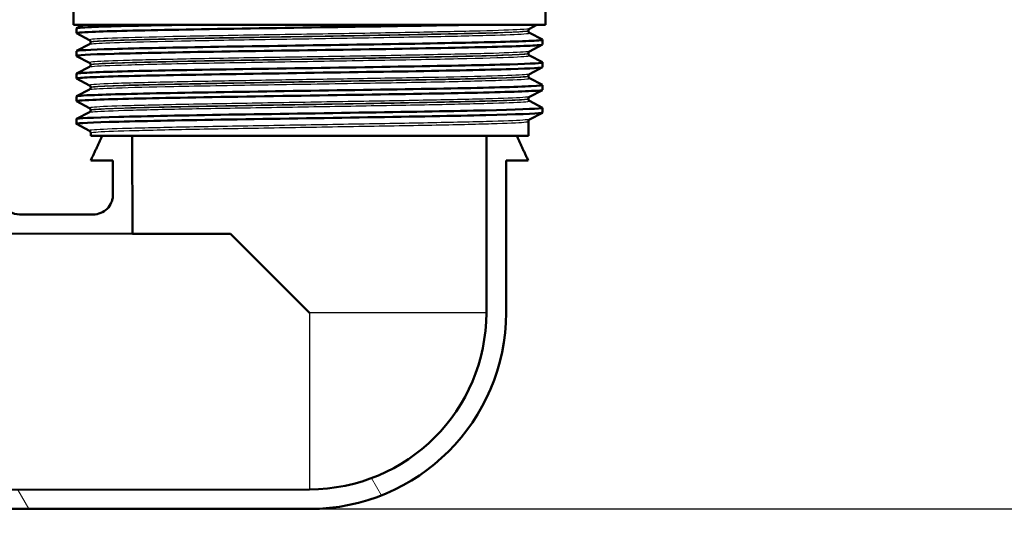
# Model space of a CAD drawing. Header units: millimetres. Extents: x 100 to 2000, y 93 to 2870.
# Tile 9 of 33: x 624 to 724, y 1456 to 1508. Entities that reach past the tile are written whole.
import ezdxf

# ---------------------------------------------------------------- set-up
doc = ezdxf.new("R2010")
doc.units = ezdxf.units.MM
doc.header["$LTSCALE"] = 10
for name, color, linetype, lineweight in [('Dimensions(ISO)', 7, 'Continuous', 25), ('Hatch', 7, 'Continuous', 9), ('Visible Edges(ISO)', 7, 'Continuous', 50), ('Visible Tangent Edges(ISO)', 7, 'Continuous', 25)]:
    doc.layers.add(name, color=color, linetype=linetype, lineweight=lineweight)
doc.styles.add('Text_3.5mm', font='arial.ttf', dxfattribs={"width": 0.9})
doc.dimstyles.new('KS-STANDARD', dxfattribs={"dimscale": 10, "dimtxt": 3.5, "dimasz": 2.5, "dimexe": 3.175, "dimexo": 0, "dimgap": 0.8, "dimtad": 1, "dimdec": 1, "dimrnd": 1e-08, "dimtxsty": 'Text_3.5mm', "dimcen": 0.09, "dimdle": 10, "dimclrd": 7, "dimclre": 7, "dimclrt": 7, "dimadec": 0, "dimazin": 2, "dimtfac": 0.714286, "dimtdec": 4, "dimtmove": 0, "dimatfit": 3, "dimfxl": 1, "dimtolj": 1, "dimlwd": 25, "dimlwe": 25, "dimarcsym": 0})

# ---------------------------------------------------------------- blocks, each defined once
blk = doc.blocks.new('*D7')
at = {"layer": 'Defpoints', "color": 0, "linetype": 'Continuous'}
for p in [(1000.13, 1730.99), (1092.79, 1730.99), (653.37, 1457.81)]:
    blk.add_point(p, dxfattribs=at)
at = {"layer": 'Dimensions(ISO)', "color": 7, "linetype": 'Continuous', "lineweight": 25}
for p, q in [((1000.13, 1730.99), (1124.54, 1730.99)), ((1092.79, 1482.81), (1092.79, 1705.99)), ((653.37, 1457.81), (1124.54, 1457.81))]:
    blk.add_line(p, q, dxfattribs=at)
at = {"layer": 'Dimensions(ISO)', "color": 7, "linetype": 'Continuous'}
for points in [[(1088.63, 1705.99), (1096.96, 1705.99), (1092.79, 1730.99)], [(1088.63, 1482.81), (1096.96, 1482.81), (1092.79, 1457.81)]]:
    blk.add_solid(points, dxfattribs=at)
at = {"layer": 'Dimensions(ISO)', "color": 7, "linetype": 'Continuous', "lineweight": 25, "insert": (1066.91, 1571.56), "char_height": 35, "attachment_point": 4, "rotation": 90, "style": 'Text_3.5mm'}
blk.add_mtext('\\A1;273', dxfattribs=at)
blk = doc.blocks.new('*D9')
at = {"layer": 'Defpoints', "color": 0, "linetype": 'Continuous'}
for p in [(653.37, 1457.81), (1092.79, 1457.81), (926.13, 860.99)]:
    blk.add_point(p, dxfattribs=at)
at = {"layer": 'Dimensions(ISO)', "color": 7, "linetype": 'Continuous', "lineweight": 25}
for p, q in [((653.37, 1457.81), (1124.54, 1457.81)), ((1092.79, 885.99), (1092.79, 1432.81)), ((926.13, 860.99), (1124.54, 860.99))]:
    blk.add_line(p, q, dxfattribs=at)
at = {"layer": 'Dimensions(ISO)', "color": 7, "linetype": 'Continuous'}
for points in [[(1088.63, 1432.81), (1096.96, 1432.81), (1092.79, 1457.81)], [(1088.63, 885.99), (1096.96, 885.99), (1092.79, 860.99)]]:
    blk.add_solid(points, dxfattribs=at)
at = {"layer": 'Dimensions(ISO)', "color": 7, "linetype": 'Continuous', "lineweight": 25, "insert": (1066.92, 1089.09), "char_height": 35, "attachment_point": 4, "rotation": 90, "style": 'Text_3.5mm'}
blk.add_mtext('\\A1;\\fArial|b0|i0;ca. 597', dxfattribs=at)

msp = doc.modelspace()

# ---------------------------------------------------------------- hatches: boundary and pattern name
at = {"layer": 'Hatch'}
h = msp.add_hatch(dxfattribs=at)
h.set_pattern_fill('ANSI31', color=256, scale=254, angle=75, style=0)
h.set_pattern_definition([(120, (0, 0), (-27.4963, -15.875), [])])
edge = h.paths.add_edge_path()
edge.add_line((671.38, 1495.79), (674.44, 1495.79))
edge.add_line((674.44, 1495.79), (675.6, 1493.3))
edge.add_line((675.6, 1493.3), (673.35, 1493.3))
edge.add_line((673.35, 1493.3), (673.35, 1477.79))
edge.add_ellipse((653.37, 1477.79), major_axis=(19.98, 0), ratio=1, start_angle=270, end_angle=360, ccw=False)
edge.add_line((653.37, 1457.81), (593.37, 1457.81))
edge.add_line((593.37, 1457.81), (593.37, 1459.71))
edge.add_line((593.37, 1459.71), (653.37, 1459.81))
edge.add_ellipse((653.37, 1477.79), major_axis=(0, -17.98), ratio=1, start_angle=0, end_angle=90)
edge.add_line((671.35, 1477.79), (671.38, 1495.79))
edge = h.paths.add_edge_path()
edge.add_line((632.3, 1495.79), (635.35, 1495.79))
edge.add_line((635.35, 1495.79), (635.37, 1485.83))
edge.add_line((635.37, 1485.83), (622.74, 1485.85))
edge.add_line((622.74, 1485.85), (605.39, 1495.86))
edge.add_line((605.39, 1495.86), (593.37, 1495.88))
edge.add_line((593.37, 1495.88), (593.37, 1497.78))
edge.add_line((593.37, 1497.78), (605.53, 1497.78))
edge.add_spline(control_points=[(605.53, 1497.78), (605.71, 1497.78), (605.88, 1497.76), (606.22, 1497.66), (606.38, 1497.6), (606.54, 1497.51)], knot_values=[-0.105425, -0.105425, -0.105425, -0.105425, -0.052745, -0.052745, 0, 0, 0, 0], degree=3, periodic=0)
edge.add_line((606.54, 1497.51), (622.9, 1488.06))
edge.add_ellipse((623.9, 1489.79), major_axis=(-0.52, -1.93), ratio=0.999998, start_angle=345, end_angle=375)
edge.add_line((623.9, 1487.79), (631.38, 1487.79))
edge.add_spline(control_points=[(631.38, 1487.79), (631.64, 1487.79), (631.9, 1487.84), (632.38, 1488.04), (632.6, 1488.19), (632.97, 1488.55), (633.12, 1488.77), (633.27, 1489.13), (633.31, 1489.26), (633.37, 1489.52), (633.38, 1489.66), (633.38, 1489.79)], knot_values=[-0.31506, -0.31506, -0.31506, -0.31506, -0.23683, -0.23683, -0.158624, -0.158624, -0.080477, -0.080477, -0.040238, -0.040238, 0, 0, 0, 0], degree=3, periodic=0)
edge.add_line((633.38, 1489.79), (633.38, 1493.3))
edge.add_line((633.38, 1493.3), (631.13, 1493.3))
edge.add_line((631.13, 1493.3), (632.3, 1495.79))

# ---------------------------------------------------------------- linework, layer by layer
at = {"layer": 'Visible Edges(ISO)'}
for p, q in [((629.37, 1507.09), (629.37, 1510.2)), ((677.37, 1507.09), (677.37, 1508.89)), ((677.37, 1507.09), (629.37, 1507.09)), ((629.67, 1506.24), (629.67, 1506.73)), ((629.68, 1506.75), (630.35, 1507.09)), ((676.49, 1507.09), (675.74, 1506.7)), ((630.99, 1505.55), (629.68, 1506.23)), ((675.62, 1506.49), (675.62, 1506.49)), ((675.74, 1506.28), (677.06, 1505.59)), ((629.68, 1504.44), (630.99, 1505.12)), ((631.12, 1505.33), (631.12, 1505.34)), ((677.06, 1505.08), (675.74, 1504.39)), ((677.07, 1505.09), (677.07, 1505.58)), ((629.67, 1503.94), (629.67, 1504.43)), ((630.99, 1503.24), (629.68, 1503.92)), ((675.62, 1504.18), (675.62, 1504.18)), ((675.74, 1503.97), (677.06, 1503.28)), ((629.68, 1502.13), (630.99, 1502.81)), ((631.12, 1503.02), (631.12, 1503.03)), ((677.06, 1502.77), (675.74, 1502.08)), ((677.07, 1502.78), (677.07, 1503.27)), ((629.67, 1501.63), (629.67, 1502.12)), ((675.62, 1501.87), (675.62, 1501.87)), ((630.99, 1500.93), (629.68, 1501.62)), ((631.12, 1500.71), (631.12, 1500.72)), ((675.74, 1501.66), (677.06, 1500.97)), ((677.07, 1500.47), (677.07, 1500.96)), ((629.67, 1499.32), (629.67, 1499.81)), ((629.68, 1499.82), (630.99, 1500.5)), ((677.06, 1500.46), (675.74, 1499.78)), ((630.99, 1498.62), (629.68, 1499.31)), ((675.62, 1499.56), (675.62, 1499.57)), ((675.74, 1499.35), (677.06, 1498.66)), ((629.68, 1497.51), (630.99, 1498.2)), ((631.12, 1498.41), (631.12, 1498.41)), ((677.06, 1498.15), (675.74, 1497.47)), ((677.07, 1498.16), (677.07, 1498.65)), ((629.67, 1497.01), (629.67, 1497.5)), ((630.99, 1496.31), (629.68, 1497)), ((675.62, 1495.79), (675.62, 1497.26)), ((631.12, 1495.79), (631.12, 1496.1)), ((631.12, 1495.79), (675.62, 1495.79)), ((635.37, 1485.83), (635.35, 1495.79)), ((671.38, 1495.79), (671.35, 1477.79)), ((631.13, 1493.3), (633.38, 1493.3)), ((633.38, 1493.3), (633.38, 1489.79)), ((673.35, 1477.79), (673.35, 1493.3)), ((673.35, 1493.3), (675.6, 1493.3)), ((631.38, 1487.79), (623.9, 1487.79)), ((622.74, 1485.85), (635.37, 1485.83)), ((645.35, 1485.81), (635.37, 1485.83)), ((653.37, 1477.79), (645.35, 1485.81)), ((653.37, 1459.81), (593.37, 1459.71)), ((593.37, 1457.81), (653.37, 1457.81))]:
    msp.add_line(p, q, dxfattribs=at)
for radius in [17.98, 19.98]:
    msp.add_arc((653.37, 1477.79), radius, 270, 0, dxfattribs=at)
msp.add_ellipse((623.9, 1489.79), major_axis=(-0.52, -1.93), ratio=0.999998, start_param=6.021386, end_param=6.544984, dxfattribs=at)
for points, knots in [([(629.68, 1506.23), (629.59, 1506.28), (630.13, 1506.33), (631.26, 1506.38), (632.99, 1506.45), (636.11, 1506.53), (640.08, 1506.6), (644.03, 1506.68), (648.81, 1506.75), (653.58, 1506.83), (658.36, 1506.9), (663.11, 1506.97), (667.02, 1507.05), (667.84, 1507.06), (668.62, 1507.08), (669.37, 1507.09)], [31.795909, 31.795909, 31.795909, 31.795909, 32.194948, 32.194948, 32.194948, 32.80125, 32.80125, 32.80125, 33.405662, 33.405662, 33.405662, 34.010412, 34.010412, 34.010412, 34.137582, 34.137582, 34.137582, 34.137582]), ([(629.67, 1506.73), (629.68, 1506.78), (630.19, 1506.82), (631.19, 1506.87), (632.91, 1506.94), (636.08, 1507.02), (640.12, 1507.09)], [31.8256868, 31.8256868, 31.8256868, 31.8256868, 32.1863989, 32.1863989, 32.1863989, 32.8032403, 32.8032403, 32.8032403, 32.8032403]), ([(675.62, 1506.49), (675.62, 1506.52), (675.62, 1506.55), (675.64, 1506.6), (675.65, 1506.62), (675.68, 1506.66), (675.69, 1506.67), (675.71, 1506.68), (675.72, 1506.69), (675.73, 1506.7), (675.73, 1506.7), (675.74, 1506.7)], [2.73867264, 2.73867264, 2.73867264, 2.73867264, 2.75272428, 2.75272428, 2.76677592, 2.76677592, 2.78082755, 2.78082755, 2.79487919, 2.79487919, 2.80893083, 2.80893083, 2.80893083, 2.80893083]), ([(675.62, 1506.49), (675.62, 1506.46), (675.62, 1506.42), (675.64, 1506.37), (675.65, 1506.35), (675.68, 1506.32), (675.69, 1506.31), (675.71, 1506.3), (675.72, 1506.29), (675.73, 1506.28), (675.73, 1506.28), (675.74, 1506.28)], [51.97154314, 51.97154314, 51.97154314, 51.97154314, 51.98556772, 51.98556772, 51.9995923, 51.9995923, 52.01361688, 52.01361688, 52.02764146, 52.02764146, 52.04166604, 52.04166604, 52.04166604, 52.04166604]), ([(629.68, 1503.92), (629.68, 1503.92), (629.68, 1503.92), (629.68, 1503.93), (629.54, 1504), (630.9, 1504.07), (633.52, 1504.15), (636.14, 1504.22), (640.01, 1504.3), (644.45, 1504.37), (648.89, 1504.45), (653.87, 1504.52), (658.55, 1504.59), (663.21, 1504.67), (667.55, 1504.74), (670.79, 1504.82), (674.03, 1504.89), (676.17, 1504.96), (676.83, 1505.04), (676.99, 1505.06), (677.06, 1505.07), (677.06, 1505.09)], [25.512724, 25.512724, 25.512724, 25.512724, 25.51401, 25.51401, 25.51401, 26.121147, 26.121147, 26.121147, 26.72768, 26.72768, 26.72768, 27.333656, 27.333656, 27.333656, 27.939119, 27.939119, 27.939119, 28.544115, 28.544115, 28.544115, 28.684094, 28.684094, 28.684094, 28.684094]), ([(629.67, 1504.43), (629.67, 1504.5), (630.96, 1504.56), (633.35, 1504.63), (635.91, 1504.71), (639.73, 1504.78), (644.13, 1504.86), (648.53, 1504.93), (653.5, 1505), (658.18, 1505.08), (662.86, 1505.15), (667.22, 1505.23), (670.52, 1505.3), (673.84, 1505.38), (676.07, 1505.45), (676.79, 1505.52), (677.01, 1505.55), (677.09, 1505.57), (677.05, 1505.59)], [25.542502, 25.542502, 25.542502, 25.542502, 26.107636, 26.107636, 26.107636, 26.713012, 26.713012, 26.713012, 27.317929, 27.317929, 27.317929, 27.922431, 27.922431, 27.922431, 28.532532, 28.532532, 28.532532, 28.713872, 28.713872, 28.713872, 28.713872]), ([(631.12, 1505.34), (631.12, 1505.37), (631.11, 1505.4), (631.09, 1505.45), (631.08, 1505.47), (631.05, 1505.5), (631.04, 1505.51), (631.02, 1505.53), (631.02, 1505.53), (631, 1505.54), (631, 1505.55), (630.99, 1505.55)], [9.76372662, 9.76372662, 9.76372662, 9.76372662, 9.77775498, 9.77775498, 9.79178334, 9.79178334, 9.80581171, 9.80581171, 9.81984007, 9.81984007, 9.83386843, 9.83386843, 9.83386843, 9.83386843]), ([(631.12, 1505.33), (631.12, 1505.3), (631.11, 1505.27), (631.09, 1505.22), (631.08, 1505.2), (631.05, 1505.17), (631.04, 1505.16), (631.02, 1505.14), (631.02, 1505.14), (631, 1505.13), (631, 1505.12), (630.99, 1505.12)], [44.94669228, 44.94669228, 44.94669228, 44.94669228, 44.96069899, 44.96069899, 44.9747057, 44.9747057, 44.98871241, 44.98871241, 45.00271912, 45.00271912, 45.01672583, 45.01672583, 45.01672583, 45.01672583]), ([(675.62, 1504.18), (675.62, 1504.21), (675.62, 1504.25), (675.64, 1504.3), (675.65, 1504.32), (675.68, 1504.35), (675.69, 1504.36), (675.71, 1504.37), (675.72, 1504.38), (675.73, 1504.39), (675.73, 1504.39), (675.74, 1504.39)], [16.78868278, 16.78868278, 16.78868278, 16.78868278, 16.80269242, 16.80269242, 16.81670206, 16.81670206, 16.8307117, 16.8307117, 16.84472134, 16.84472134, 16.85873098, 16.85873098, 16.85873098, 16.85873098]), ([(675.62, 1504.18), (675.62, 1504.15), (675.62, 1504.12), (675.64, 1504.07), (675.65, 1504.05), (675.68, 1504.02), (675.69, 1504), (675.71, 1503.99), (675.72, 1503.98), (675.73, 1503.97), (675.73, 1503.97), (675.74, 1503.97)], [37.92189344, 37.92189344, 37.92189344, 37.92189344, 37.93588701, 37.93588701, 37.94988057, 37.94988057, 37.96387414, 37.96387414, 37.97786771, 37.97786771, 37.99186127, 37.99186127, 37.99186127, 37.99186127]), ([(629.68, 1501.62), (629.63, 1501.64), (629.77, 1501.67), (630.1, 1501.7), (631, 1501.77), (633.38, 1501.85), (636.8, 1501.92), (640.22, 1501.99), (644.68, 1502.07), (649.39, 1502.14), (654.11, 1502.22), (659.06, 1502.29), (663.4, 1502.36), (667.73, 1502.44), (671.42, 1502.51), (673.83, 1502.59), (675.94, 1502.65), (677.06, 1502.72), (677.06, 1502.78)], [19.229539, 19.229539, 19.229539, 19.229539, 19.450094, 19.450094, 19.450094, 20.056011, 20.056011, 20.056011, 20.661669, 20.661669, 20.661669, 21.267079, 21.267079, 21.267079, 21.872253, 21.872253, 21.872253, 22.400909, 22.400909, 22.400909, 22.400909]), ([(629.67, 1502.12), (629.67, 1502.14), (629.8, 1502.16), (630.07, 1502.18), (630.94, 1502.26), (633.28, 1502.33), (636.68, 1502.41), (640.07, 1502.48), (644.5, 1502.56), (649.21, 1502.63), (653.92, 1502.7), (658.87, 1502.78), (663.22, 1502.85), (667.56, 1502.93), (671.28, 1503), (673.73, 1503.07), (676.02, 1503.14), (677.18, 1503.21), (677.06, 1503.28)], [19.259316, 19.259316, 19.259316, 19.259316, 19.443393, 19.443393, 19.443393, 20.048757, 20.048757, 20.048757, 20.653886, 20.653886, 20.653886, 21.258792, 21.258792, 21.258792, 21.863485, 21.863485, 21.863485, 22.430687, 22.430687, 22.430687, 22.430687]), ([(631.12, 1503.03), (631.12, 1503.06), (631.11, 1503.09), (631.09, 1503.14), (631.08, 1503.16), (631.05, 1503.19), (631.04, 1503.2), (631.02, 1503.22), (631.02, 1503.22), (631, 1503.23), (631, 1503.24), (630.99, 1503.24)], [23.81355978, 23.81355978, 23.81355978, 23.81355978, 23.8275554, 23.8275554, 23.84155102, 23.84155102, 23.85554664, 23.85554664, 23.86954226, 23.86954226, 23.88353788, 23.88353788, 23.88353788, 23.88353788]), ([(631.12, 1503.02), (631.12, 1502.99), (631.11, 1502.96), (631.09, 1502.91), (631.08, 1502.89), (631.05, 1502.86), (631.04, 1502.85), (631.02, 1502.83), (631.02, 1502.83), (631, 1502.82), (631, 1502.82), (630.99, 1502.81)], [30.89712674, 30.89712674, 30.89712674, 30.89712674, 30.91111198, 30.91111198, 30.92509722, 30.92509722, 30.93908247, 30.93908247, 30.95306771, 30.95306771, 30.96705295, 30.96705295, 30.96705295, 30.96705295]), ([(675.62, 1501.87), (675.62, 1501.91), (675.62, 1501.94), (675.64, 1501.99), (675.65, 1502.01), (675.68, 1502.04), (675.69, 1502.05), (675.71, 1502.06), (675.72, 1502.07), (675.73, 1502.08), (675.73, 1502.08), (675.74, 1502.08)], [30.83837695, 30.83837695, 30.83837695, 30.83837695, 30.85236336, 30.85236336, 30.86634976, 30.86634976, 30.88033617, 30.88033617, 30.89432258, 30.89432258, 30.90830898, 30.90830898, 30.90830898, 30.90830898]), ([(675.62, 1501.87), (675.62, 1501.84), (675.62, 1501.81), (675.64, 1501.76), (675.65, 1501.74), (675.68, 1501.71), (675.69, 1501.7), (675.71, 1501.68), (675.72, 1501.67), (675.73, 1501.66), (675.73, 1501.66), (675.74, 1501.66)], [23.87237205, 23.87237205, 23.87237205, 23.87237205, 23.88635385, 23.88635385, 23.90033565, 23.90033565, 23.91431745, 23.91431745, 23.92829925, 23.92829925, 23.94228105, 23.94228105, 23.94228105, 23.94228105]), ([(629.67, 1499.81), (629.68, 1499.86), (630.3, 1499.91), (631.52, 1499.95), (633.38, 1500.03), (636.63, 1500.1), (640.69, 1500.18), (644.75, 1500.25), (649.6, 1500.33), (654.4, 1500.4), (659.2, 1500.48), (663.92, 1500.55), (667.74, 1500.62), (671.55, 1500.7), (674.45, 1500.77), (675.92, 1500.85), (676.75, 1500.89), (677.13, 1500.93), (677.05, 1500.97)], [12.976131, 12.976131, 12.976131, 12.976131, 13.374356, 13.374356, 13.374356, 13.982692, 13.982692, 13.982692, 14.590678, 14.590678, 14.590678, 15.198327, 15.198327, 15.198327, 15.80565, 15.80565, 15.80565, 16.147501, 16.147501, 16.147501, 16.147501]), ([(631.12, 1500.72), (631.12, 1500.75), (631.11, 1500.78), (631.09, 1500.83), (631.08, 1500.85), (631.05, 1500.88), (631.04, 1500.89), (631.02, 1500.91), (631.02, 1500.92), (631, 1500.92), (631, 1500.93), (630.99, 1500.93)], [37.86315404, 37.86315404, 37.86315404, 37.86315404, 37.87713611, 37.87713611, 37.89111817, 37.89111817, 37.90510023, 37.90510023, 37.9190823, 37.9190823, 37.93306436, 37.93306436, 37.93306436, 37.93306436]), ([(631.12, 1500.71), (631.12, 1500.68), (631.11, 1500.65), (631.09, 1500.6), (631.08, 1500.58), (631.05, 1500.55), (631.04, 1500.54), (631.02, 1500.52), (631.02, 1500.52), (631, 1500.51), (631, 1500.51), (630.99, 1500.5)], [16.84760917, 16.84760917, 16.84760917, 16.84760917, 16.86159244, 16.86159244, 16.8755757, 16.8755757, 16.88955896, 16.88955896, 16.90354222, 16.90354222, 16.91752548, 16.91752548, 16.91752548, 16.91752548]), ([(629.68, 1499.31), (629.59, 1499.36), (630.15, 1499.41), (631.34, 1499.46), (633.11, 1499.53), (636.25, 1499.6), (640.22, 1499.68), (644.37, 1499.76), (649.4, 1499.83), (654.38, 1499.91), (659.2, 1499.99), (663.94, 1500.06), (667.78, 1500.13), (671.59, 1500.21), (674.48, 1500.28), (675.94, 1500.36), (676.69, 1500.4), (677.06, 1500.43), (677.06, 1500.47)], [12.946353, 12.946353, 12.946353, 12.946353, 13.354679, 13.354679, 13.354679, 13.958998, 13.958998, 13.958998, 14.589579, 14.589579, 14.589579, 15.200454, 15.200454, 15.200454, 15.808506, 15.808506, 15.808506, 16.117724, 16.117724, 16.117724, 16.117724]), ([(675.62, 1499.57), (675.62, 1499.6), (675.62, 1499.63), (675.64, 1499.68), (675.65, 1499.7), (675.68, 1499.73), (675.69, 1499.74), (675.71, 1499.76), (675.72, 1499.76), (675.73, 1499.77), (675.73, 1499.77), (675.74, 1499.78)], [44.88791109, 44.88791109, 44.88791109, 44.88791109, 44.90189372, 44.90189372, 44.91587634, 44.91587634, 44.92985897, 44.92985897, 44.9438416, 44.9438416, 44.95782422, 44.95782422, 44.95782422, 44.95782422]), ([(675.62, 1499.56), (675.62, 1499.53), (675.62, 1499.5), (675.64, 1499.45), (675.65, 1499.43), (675.68, 1499.4), (675.69, 1499.39), (675.71, 1499.37), (675.72, 1499.36), (675.73, 1499.36), (675.73, 1499.35), (675.74, 1499.35)], [9.82281797, 9.82281797, 9.82281797, 9.82281797, 9.83680759, 9.83680759, 9.85079721, 9.85079721, 9.86478683, 9.86478683, 9.87877645, 9.87877645, 9.89276606, 9.89276606, 9.89276606, 9.89276606]), ([(629.68, 1497), (629.67, 1497), (629.66, 1497.01), (629.67, 1497.01), (629.7, 1497.09), (631.23, 1497.16), (633.98, 1497.23), (636.73, 1497.31), (640.7, 1497.38), (645.18, 1497.46), (649.67, 1497.53), (654.66, 1497.6), (659.29, 1497.68), (663.92, 1497.75), (668.17, 1497.83), (671.29, 1497.9), (674.42, 1497.98), (676.41, 1498.05), (676.93, 1498.12), (677.02, 1498.14), (677.06, 1498.15), (677.06, 1498.16)], [6.663168, 6.663168, 6.663168, 6.663168, 6.700342, 6.700342, 6.700342, 7.30585, 7.30585, 7.30585, 7.911236, 7.911236, 7.911236, 8.516503, 8.516503, 8.516503, 9.121654, 9.121654, 9.121654, 9.72669, 9.72669, 9.72669, 9.834538, 9.834538, 9.834538, 9.834538]), ([(629.67, 1497.5), (629.67, 1497.5), (629.67, 1497.5), (629.67, 1497.5), (629.7, 1497.58), (631.22, 1497.65), (633.97, 1497.72), (636.72, 1497.8), (640.68, 1497.87), (645.17, 1497.95), (649.65, 1498.02), (654.64, 1498.09), (659.27, 1498.17), (663.9, 1498.24), (668.14, 1498.32), (671.27, 1498.39), (674.4, 1498.47), (676.4, 1498.54), (676.92, 1498.61), (677.04, 1498.63), (677.09, 1498.65), (677.05, 1498.66)], [6.692946, 6.692946, 6.692946, 6.692946, 6.70007, 6.70007, 6.70007, 7.305313, 7.305313, 7.305313, 7.910441, 7.910441, 7.910441, 8.515455, 8.515455, 8.515455, 9.120358, 9.120358, 9.120358, 9.725154, 9.725154, 9.725154, 9.864316, 9.864316, 9.864316, 9.864316]), ([(631.12, 1498.41), (631.12, 1498.44), (631.11, 1498.47), (631.09, 1498.52), (631.08, 1498.54), (631.05, 1498.57), (631.04, 1498.58), (631.02, 1498.6), (631.02, 1498.61), (631, 1498.62), (631, 1498.62), (630.99, 1498.62)], [51.91266829, 51.91266829, 51.91266829, 51.91266829, 51.92665638, 51.92665638, 51.94064446, 51.94064446, 51.95463255, 51.95463255, 51.96862064, 51.96862064, 51.98260872, 51.98260872, 51.98260872, 51.98260872]), ([(631.12, 1498.41), (631.12, 1498.37), (631.11, 1498.34), (631.09, 1498.29), (631.08, 1498.27), (631.05, 1498.24), (631.04, 1498.23), (631.02, 1498.22), (631.02, 1498.21), (631, 1498.2), (631, 1498.2), (630.99, 1498.2)], [2.79797849, 2.79797849, 2.79797849, 2.79797849, 2.81197932, 2.81197932, 2.82598014, 2.82598014, 2.83998097, 2.83998097, 2.85398179, 2.85398179, 2.86798262, 2.86798262, 2.86798262, 2.86798262]), ([(675.62, 1497.26), (675.62, 1497.29), (675.62, 1497.32), (675.64, 1497.37), (675.65, 1497.39), (675.68, 1497.42), (675.69, 1497.43), (675.71, 1497.45), (675.72, 1497.45), (675.73, 1497.46), (675.73, 1497.46), (675.74, 1497.47)], [58.93744582, 58.93744582, 58.93744582, 58.93744582, 58.95144423, 58.95144423, 58.96544264, 58.96544264, 58.97944105, 58.97944105, 58.99343945, 58.99343945, 59.00743786, 59.00743786, 59.00743786, 59.00743786]), ([(631.12, 1496.1), (631.12, 1496.13), (631.11, 1496.16), (631.09, 1496.21), (631.08, 1496.23), (631.05, 1496.26), (631.04, 1496.28), (631.02, 1496.29), (631.02, 1496.3), (631, 1496.31), (631, 1496.31), (630.99, 1496.31)], [65.96226373, 65.96226373, 65.96226373, 65.96226373, 65.97627724, 65.97627724, 65.99029076, 65.99029076, 66.00430427, 66.00430427, 66.01831779, 66.01831779, 66.0323313, 66.0323313, 66.0323313, 66.0323313]), ([(633.38, 1489.79), (633.38, 1489.66), (633.37, 1489.52), (633.31, 1489.26), (633.27, 1489.13), (633.12, 1488.77), (632.97, 1488.55), (632.6, 1488.19), (632.38, 1488.04), (631.9, 1487.84), (631.64, 1487.79), (631.38, 1487.79)], [-0.3150597, -0.3150597, -0.3150597, -0.3150597, -0.2748221, -0.2748221, -0.2345828, -0.2345828, -0.1564353, -0.1564353, -0.0782297, -0.0782297, 0, 0, 0, 0])]:
    msp.add_open_spline(points, degree=3, knots=knots, dxfattribs=at)
for points, weights in [([(632.3, 1495.79), (631.73, 1494.58), (631.13, 1493.3)], [1, 1.00036233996, 1.0000003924]), ([(675.6, 1493.3), (675, 1494.58), (674.44, 1495.79)], [1.00000039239, 1.00036233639, 1])]:
    msp.add_rational_spline(points, weights, degree=2, dxfattribs=at)
at = {"layer": 'Visible Tangent Edges(ISO)'}
for p, q in [((671.35, 1477.79), (653.37, 1477.79)), ((653.37, 1477.79), (653.37, 1459.81))]:
    msp.add_line(p, q, dxfattribs=at)
for points, knots in [([(675.74, 1506.7), (675.67, 1506.67), (675.36, 1506.64), (673.95, 1506.56), (672.56, 1506.51), (668.9, 1506.42), (666.61, 1506.37), (661.52, 1506.27), (658.68, 1506.22), (652.92, 1506.13), (649.96, 1506.08), (644.38, 1505.99), (641.74, 1505.94), (637.19, 1505.84), (635.26, 1505.8), (632.42, 1505.7), (631.5, 1505.65), (631.01, 1505.59), (630.96, 1505.57), (630.99, 1505.55)], [2.808931, 2.808931, 2.808931, 2.808931, 3.39363, 3.39363, 4.264554, 4.264554, 5.13546, 5.13546, 6.006326, 6.006326, 6.87717, 6.87717, 7.748053, 7.748053, 8.619018, 8.619018, 9.490025, 9.490025, 9.833868, 9.833868, 9.833868, 9.833868]), ([(630.99, 1505.12), (631.03, 1505.14), (631.19, 1505.16), (632.01, 1505.23), (633.08, 1505.28), (636.1, 1505.37), (638.08, 1505.41), (642.74, 1505.51), (645.47, 1505.56), (651.22, 1505.65), (654.27, 1505.7), (660.1, 1505.8), (662.91, 1505.85), (667.83, 1505.94), (669.97, 1505.99), (673.29, 1506.09), (674.5, 1506.13), (675.6, 1506.21), (675.8, 1506.24), (675.74, 1506.28)], [45.016726, 45.016726, 45.016726, 45.016726, 45.406739, 45.406739, 46.231883, 46.231883, 47.07293, 47.07293, 47.951408, 47.951408, 48.845319, 48.845319, 49.727939, 49.727939, 50.59495, 50.59495, 51.455298, 51.455298, 52.041666, 52.041666, 52.041666, 52.041666]), ([(675.61, 1506.49), (675.61, 1506.46), (675.42, 1506.43), (674.37, 1506.35), (673.17, 1506.31), (669.87, 1506.21), (667.74, 1506.17), (662.85, 1506.07), (660.06, 1506.02), (654.26, 1505.92), (651.23, 1505.87), (645.52, 1505.78), (642.8, 1505.73), (638.17, 1505.64), (636.2, 1505.59), (633.2, 1505.5), (632.14, 1505.45), (631.27, 1505.38), (631.12, 1505.36), (631.12, 1505.33)], [-51.971543, -51.971543, -51.971543, -51.971543, -51.455298, -51.455298, -50.59495, -50.59495, -49.727939, -49.727939, -48.845319, -48.845319, -47.951408, -47.951408, -47.07293, -47.07293, -46.231883, -46.231883, -45.406739, -45.406739, -44.946692, -44.946692, -44.946692, -44.946692]), ([(631.12, 1505.34), (631.12, 1505.35), (631.17, 1505.37), (631.63, 1505.43), (632.55, 1505.48), (635.37, 1505.57), (637.29, 1505.62), (641.81, 1505.72), (644.44, 1505.76), (649.98, 1505.86), (652.92, 1505.91), (658.65, 1506), (661.47, 1506.05), (666.54, 1506.15), (668.81, 1506.19), (672.45, 1506.29), (673.83, 1506.34), (675.29, 1506.42), (675.61, 1506.46), (675.61, 1506.49)], [-9.763727, -9.763727, -9.763727, -9.763727, -9.490025, -9.490025, -8.619018, -8.619018, -7.748053, -7.748053, -6.87717, -6.87717, -6.006326, -6.006326, -5.13546, -5.13546, -4.264554, -4.264554, -3.39363, -3.39363, -2.738673, -2.738673, -2.738673, -2.738673]), ([(675.74, 1504.39), (675.69, 1504.37), (675.47, 1504.34), (674.41, 1504.27), (673.15, 1504.22), (669.73, 1504.13), (667.55, 1504.08), (662.59, 1503.98), (659.8, 1503.93), (654.06, 1503.84), (651.08, 1503.79), (645.44, 1503.7), (642.73, 1503.65), (638.02, 1503.55), (635.99, 1503.51), (632.91, 1503.41), (631.84, 1503.36), (631.06, 1503.29), (630.95, 1503.26), (630.99, 1503.24)], [16.858731, 16.858731, 16.858731, 16.858731, 17.327209, 17.327209, 18.197467, 18.197467, 19.069268, 19.069268, 19.942351, 19.942351, 20.814852, 20.814852, 21.684386, 21.684386, 22.550712, 22.550712, 23.417755, 23.417755, 23.883538, 23.883538, 23.883538, 23.883538]), ([(630.99, 1502.81), (631.02, 1502.83), (631.12, 1502.85), (631.81, 1502.92), (633.06, 1502.97), (636.86, 1503.08), (639.54, 1503.14), (645.35, 1503.25), (648.36, 1503.3), (654.49, 1503.4), (657.57, 1503.45), (663.43, 1503.55), (666.15, 1503.6), (670.92, 1503.71), (672.86, 1503.76), (675.28, 1503.87), (675.84, 1503.92), (675.74, 1503.97)], [30.967053, 30.967053, 30.967053, 30.967053, 31.263362, 31.263362, 32.237615, 32.237615, 33.291692, 33.291692, 34.217923, 34.217923, 35.131943, 35.131943, 36.063766, 36.063766, 37.061757, 37.061757, 37.991861, 37.991861, 37.991861, 37.991861]), ([(675.62, 1504.18), (675.61, 1504.13), (675.06, 1504.08), (672.74, 1503.98), (670.82, 1503.93), (666.07, 1503.82), (663.37, 1503.77), (657.54, 1503.67), (654.48, 1503.62), (648.39, 1503.52), (645.39, 1503.47), (639.62, 1503.36), (636.96, 1503.3), (633.18, 1503.19), (631.94, 1503.14), (631.22, 1503.06), (631.12, 1503.04), (631.12, 1503.02)], [-37.921893, -37.921893, -37.921893, -37.921893, -37.061757, -37.061757, -36.063766, -36.063766, -35.131943, -35.131943, -34.217923, -34.217923, -33.291692, -33.291692, -32.237615, -32.237615, -31.263362, -31.263362, -30.897127, -30.897127, -30.897127, -30.897127]), ([(631.12, 1503.03), (631.12, 1503.05), (631.23, 1503.07), (631.97, 1503.14), (633.03, 1503.19), (636.1, 1503.28), (638.12, 1503.33), (642.8, 1503.43), (645.49, 1503.47), (651.1, 1503.57), (654.06, 1503.62), (659.76, 1503.71), (662.54, 1503.76), (667.46, 1503.86), (669.64, 1503.9), (673.04, 1504), (674.28, 1504.05), (675.4, 1504.12), (675.61, 1504.15), (675.61, 1504.18)], [-23.81356, -23.81356, -23.81356, -23.81356, -23.417755, -23.417755, -22.550712, -22.550712, -21.684386, -21.684386, -20.814852, -20.814852, -19.942351, -19.942351, -19.069268, -19.069268, -18.197467, -18.197467, -17.327209, -17.327209, -16.788683, -16.788683, -16.788683, -16.788683]), ([(675.74, 1502.08), (675.69, 1502.06), (675.53, 1502.04), (674.64, 1501.97), (673.51, 1501.92), (670.48, 1501.84), (668.62, 1501.79), (664.43, 1501.71), (662.12, 1501.67), (657.53, 1501.59), (655.31, 1501.55), (650.83, 1501.48), (648.61, 1501.44), (644.13, 1501.36), (641.88, 1501.32), (637.51, 1501.23), (635.45, 1501.18), (632.39, 1501.08), (631.41, 1501.03), (631, 1500.96), (630.96, 1500.95), (630.99, 1500.93)], [30.908309, 30.908309, 30.908309, 30.908309, 31.317066, 31.317066, 32.159798, 32.159798, 32.948764, 32.948764, 33.711002, 33.711002, 34.37986, 34.37986, 35.048718, 35.048718, 35.792869, 35.792869, 36.697459, 36.697459, 37.640334, 37.640334, 37.933064, 37.933064, 37.933064, 37.933064]), ([(675.62, 1501.87), (675.62, 1501.86), (675.61, 1501.86), (675.45, 1501.8), (674.47, 1501.74), (671.22, 1501.63), (669.08, 1501.58), (664.14, 1501.48), (661.32, 1501.43), (655.21, 1501.32), (651.81, 1501.27), (645.36, 1501.16), (642.27, 1501.1), (637.29, 1501), (635.31, 1500.95), (632.47, 1500.85), (631.58, 1500.8), (631.16, 1500.74), (631.12, 1500.73), (631.12, 1500.71)], [-23.872372, -23.872372, -23.872372, -23.872372, -23.778796, -23.778796, -22.727814, -22.727814, -21.778811, -21.778811, -20.87079, -20.87079, -19.87642, -19.87642, -18.873931, -18.873931, -17.970989, -17.970989, -17.097143, -17.097143, -16.847609, -16.847609, -16.847609, -16.847609]), ([(631.12, 1500.72), (631.12, 1500.73), (631.15, 1500.74), (631.54, 1500.81), (632.52, 1500.86), (635.56, 1500.96), (637.6, 1501.01), (641.95, 1501.1), (644.19, 1501.14), (648.65, 1501.22), (650.85, 1501.26), (655.3, 1501.33), (657.51, 1501.37), (662.07, 1501.44), (664.37, 1501.49), (668.53, 1501.57), (670.38, 1501.61), (673.39, 1501.7), (674.51, 1501.75), (675.44, 1501.82), (675.61, 1501.85), (675.61, 1501.87)], [-37.863154, -37.863154, -37.863154, -37.863154, -37.640334, -37.640334, -36.697459, -36.697459, -35.792869, -35.792869, -35.048718, -35.048718, -34.37986, -34.37986, -33.711002, -33.711002, -32.948764, -32.948764, -32.159798, -32.159798, -31.317066, -31.317066, -30.838377, -30.838377, -30.838377, -30.838377]), ([(630.99, 1500.5), (631.01, 1500.51), (631.05, 1500.52), (631.45, 1500.58), (632.34, 1500.63), (635.21, 1500.73), (637.19, 1500.78), (642.21, 1500.88), (645.31, 1500.94), (651.81, 1501.04), (655.22, 1501.1), (661.37, 1501.2), (664.21, 1501.25), (669.18, 1501.35), (671.33, 1501.41), (674.6, 1501.52), (675.58, 1501.57), (675.75, 1501.64), (675.76, 1501.65), (675.74, 1501.66)], [16.917525, 16.917525, 16.917525, 16.917525, 17.097143, 17.097143, 17.970989, 17.970989, 18.873931, 18.873931, 19.87642, 19.87642, 20.87079, 20.87079, 21.778811, 21.778811, 22.727814, 22.727814, 23.778796, 23.778796, 23.942281, 23.942281, 23.942281, 23.942281]), ([(675.74, 1499.78), (675.69, 1499.75), (675.45, 1499.72), (674.33, 1499.65), (673.06, 1499.6), (669.61, 1499.5), (667.41, 1499.46), (662.44, 1499.36), (659.63, 1499.31), (653.88, 1499.22), (650.9, 1499.17), (645.25, 1499.07), (642.56, 1499.03), (637.86, 1498.93), (635.85, 1498.88), (632.8, 1498.79), (631.76, 1498.74), (631.05, 1498.67), (630.95, 1498.65), (630.99, 1498.62)], [44.957824, 44.957824, 44.957824, 44.957824, 45.450696, 45.450696, 46.316262, 46.316262, 47.186756, 47.186756, 48.060561, 48.060561, 48.93415, 48.93415, 49.805523, 49.805523, 50.675143, 50.675143, 51.544746, 51.544746, 51.982609, 51.982609, 51.982609, 51.982609]), ([(630.99, 1498.2), (631.04, 1498.22), (631.23, 1498.24), (632.2, 1498.31), (633.42, 1498.36), (636.8, 1498.46), (638.97, 1498.51), (643.88, 1498.6), (646.65, 1498.65), (652.34, 1498.74), (655.28, 1498.79), (660.89, 1498.89), (663.59, 1498.93), (668.36, 1499.03), (670.44, 1499.08), (673.67, 1499.17), (674.81, 1499.22), (675.66, 1499.3), (675.79, 1499.32), (675.74, 1499.35)], [2.867983, 2.867983, 2.867983, 2.867983, 3.301173, 3.301173, 4.176286, 4.176286, 5.051724, 5.051724, 5.921788, 5.921788, 6.784181, 6.784181, 7.644963, 7.644963, 8.515259, 8.515259, 9.402243, 9.402243, 9.892766, 9.892766, 9.892766, 9.892766]), ([(631.12, 1498.41), (631.12, 1498.43), (631.22, 1498.45), (631.89, 1498.52), (632.93, 1498.57), (635.96, 1498.66), (637.96, 1498.71), (642.63, 1498.81), (645.31, 1498.85), (650.92, 1498.95), (653.88, 1499), (659.6, 1499.09), (662.39, 1499.14), (667.33, 1499.24), (669.51, 1499.28), (672.94, 1499.38), (674.2, 1499.43), (675.38, 1499.5), (675.61, 1499.53), (675.61, 1499.57)], [-51.912668, -51.912668, -51.912668, -51.912668, -51.544746, -51.544746, -50.675143, -50.675143, -49.805523, -49.805523, -48.93415, -48.93415, -48.060561, -48.060561, -47.186756, -47.186756, -46.316262, -46.316262, -45.450696, -45.450696, -44.887911, -44.887911, -44.887911, -44.887911]), ([(675.61, 1499.56), (675.61, 1499.54), (675.49, 1499.51), (674.68, 1499.44), (673.55, 1499.39), (670.33, 1499.3), (668.26, 1499.25), (663.52, 1499.16), (660.84, 1499.11), (655.26, 1499.01), (652.34, 1498.97), (646.69, 1498.87), (643.94, 1498.82), (639.05, 1498.73), (636.89, 1498.68), (633.54, 1498.58), (632.33, 1498.54), (631.31, 1498.46), (631.12, 1498.43), (631.12, 1498.41)], [-9.822818, -9.822818, -9.822818, -9.822818, -9.402243, -9.402243, -8.515259, -8.515259, -7.644963, -7.644963, -6.784181, -6.784181, -5.921788, -5.921788, -5.051724, -5.051724, -4.176286, -4.176286, -3.301173, -3.301173, -2.797978, -2.797978, -2.797978, -2.797978]), ([(675.74, 1497.47), (675.7, 1497.45), (675.56, 1497.43), (674.73, 1497.36), (673.59, 1497.31), (670.37, 1497.21), (668.27, 1497.17), (663.46, 1497.07), (660.72, 1497.02), (655.04, 1496.93), (652.07, 1496.88), (646.37, 1496.78), (643.61, 1496.74), (638.74, 1496.64), (636.61, 1496.59), (633.31, 1496.5), (632.12, 1496.45), (631.11, 1496.37), (630.94, 1496.34), (630.99, 1496.31)], [59.007438, 59.007438, 59.007438, 59.007438, 59.383553, 59.383553, 60.25451, 60.25451, 61.125364, 61.125364, 61.996192, 61.996192, 62.867062, 62.867062, 63.737983, 63.737983, 64.608915, 64.608915, 65.479824, 65.479824, 66.032331, 66.032331, 66.032331, 66.032331]), ([(631.12, 1496.1), (631.12, 1496.13), (631.29, 1496.16), (632.25, 1496.23), (633.43, 1496.28), (636.72, 1496.37), (638.83, 1496.42), (643.67, 1496.52), (646.41, 1496.56), (652.08, 1496.66), (655.03, 1496.71), (660.68, 1496.8), (663.4, 1496.85), (668.19, 1496.94), (670.27, 1496.99), (673.47, 1497.09), (674.61, 1497.14), (675.47, 1497.21), (675.61, 1497.23), (675.61, 1497.26)], [-65.962264, -65.962264, -65.962264, -65.962264, -65.479824, -65.479824, -64.608915, -64.608915, -63.737983, -63.737983, -62.867062, -62.867062, -61.996192, -61.996192, -61.125364, -61.125364, -60.25451, -60.25451, -59.383553, -59.383553, -58.937446, -58.937446, -58.937446, -58.937446])]:
    msp.add_open_spline(points, degree=3, knots=knots, dxfattribs=at)

# ---------------------------------------------------------------- dimensions: what is measured, and where the dimension line sits
at = {"layer": 'Dimensions(ISO)', "color": 7, "linetype": 'Continuous', "lineweight": 25}
dim = msp.add_linear_dim(base=(1092.79, 1730.99), p1=(653.37, 1457.81), p2=(1000.13, 1730.99), angle=90, dimstyle='KS-STANDARD', override={"dimgap": 0.8, "dimdec": 0, "dimtol": 0, "dimlim": 0, "dimtp": 0, "dimtm": 0, "dimtdec": 4, "dimtofl": 0, "dimatfit": 1}, dxfattribs=at)
dim.commit()
dim.dimension.update_dxf_attribs({"geometry": '*D7', "text_midpoint": (1092.79, 1606.63), "dimtype": 160})
dim = msp.add_linear_dim(base=(1092.79, 1457.81), p1=(926.13, 860.99), p2=(653.37, 1457.81), angle=90, text='\\fArial|b0|i0;ca. <>', dimstyle='KS-STANDARD', override={"dimgap": 0.8, "dimdec": 0, "dimtol": 0, "dimlim": 0, "dimtp": 0, "dimtm": 0, "dimtdec": 4, "dimtofl": 0, "dimatfit": 1}, dxfattribs=at)
dim.commit()
dim.dimension.update_dxf_attribs({"geometry": '*D9', "text_midpoint": (1092.79, 1159.4), "dimtype": 160})

doc.saveas('drawing.dxf')
